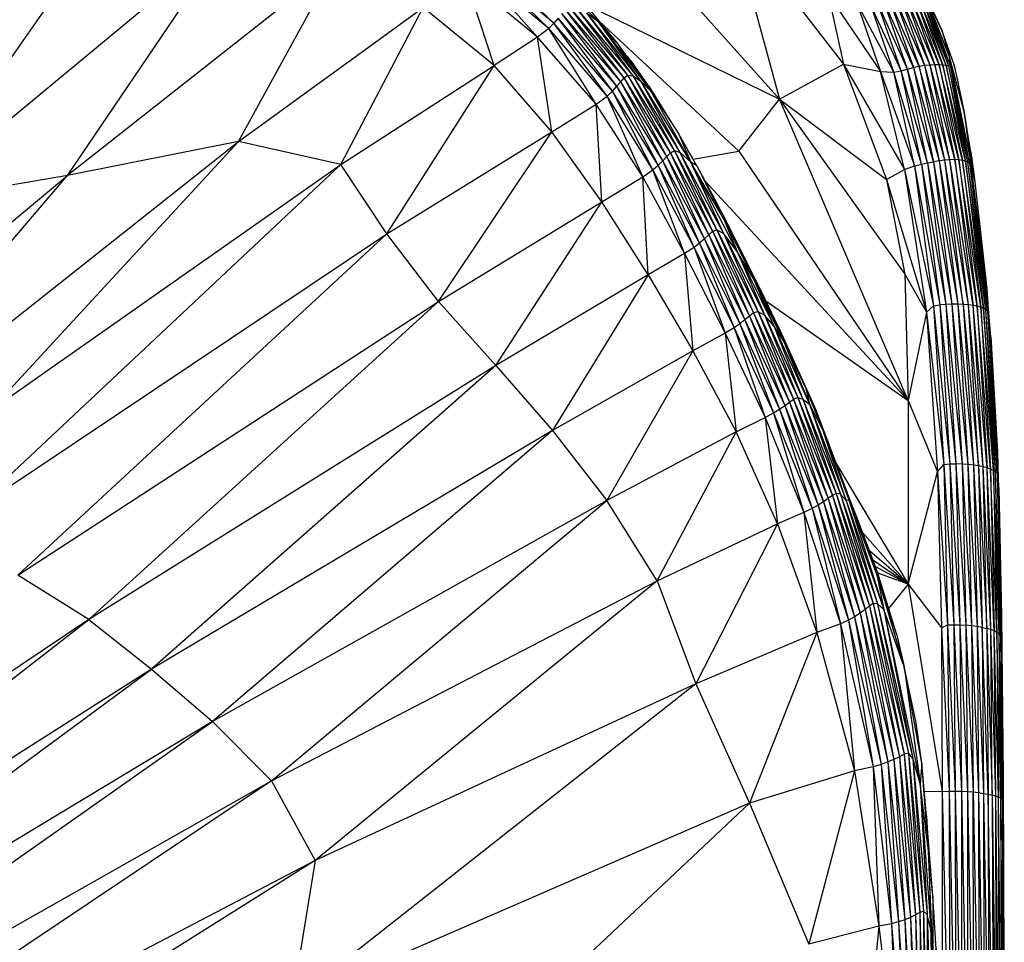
# Paper-space layout '_Superior' of a CAD drawing. Header units: millimetres. Extents: x -50 to 1200, y -1808 to 138.
# Tile 10 of 27: x 350 to 395, y 61 to 103. Entities that reach past the tile are written whole.
import ezdxf

# ---------------------------------------------------------------- set-up
doc = ezdxf.new("R2010")
doc.units = ezdxf.units.MM

psp = doc.layouts.new('_Superior')

# ---------------------------------------------------------------- linework, layer by layer
at = {"color": 7, "linetype": 'Continuous', "lineweight": 25}
for p, q in [((376.811, 108.53), (385.124, 99.245)), ((382.848, 107.578), (385.124, 99.245)), ((382.848, 107.578), (388.049, 100.846)), ((345.323, 94.528), (354.079, 107.026)), ((345.323, 94.528), (359.901, 106.624)), ((352.54, 95.745), (359.901, 106.624)), ((364.819, 105.437), (352.54, 95.745)), ((360.357, 97.304), (364.819, 105.437)), ((374.56, 102.475), (371.469, 105.499)), ((374.798, 102.722), (371.469, 105.499)), ((374.798, 102.722), (371.652, 105.742)), ((374.044, 102.082), (371.242, 105.237)), ((374.56, 102.475), (371.242, 105.237)), ((374.561, 105.08), (376.833, 102.785)), ((372.056, 100.787), (370.738, 104.815)), ((374.044, 102.082), (370.738, 104.815)), ((391.584, 104.485), (392.903, 101.179)), ((392.569, 102.355), (391.584, 104.485)), ((391.753, 104.145), (392.569, 102.355)), ((376.149, 103.646), (385.124, 99.245)), ((387.345, 104.053), (389.735, 100.512)), ((387.345, 104.053), (388.049, 100.846)), ((388.658, 103.655), (389.735, 100.512)), ((390.355, 100.487), (388.658, 103.655)), ((390.695, 100.548), (389.605, 103.657)), ((390.977, 100.624), (389.605, 103.657)), ((390.977, 100.624), (389.875, 103.758)), ((391.25, 100.69), (389.875, 103.758)), ((390.141, 103.837), (391.25, 100.69)), ((391.516, 100.742), (390.141, 103.837)), ((390.399, 103.902), (391.516, 100.742)), ((391.77, 100.781), (390.399, 103.902)), ((391.77, 100.781), (390.647, 103.953)), ((392.009, 100.807), (390.647, 103.953)), ((392.009, 100.807), (390.879, 103.99)), ((392.229, 100.82), (390.879, 103.99)), ((391.093, 104.013), (392.229, 100.82)), ((392.427, 100.819), (391.093, 104.013)), ((391.285, 104.022), (392.427, 100.819)), ((392.6, 100.805), (391.285, 104.022)), ((391.454, 104.018), (392.6, 100.805)), ((392.747, 100.78), (391.454, 104.018)), ((392.747, 100.78), (391.598, 104.001)), ((392.866, 100.749), (391.598, 104.001)), ((392.866, 100.749), (391.709, 103.987)), ((392.946, 100.771), (391.709, 103.987)), ((392.946, 100.771), (391.751, 104.062)), ((392.903, 101.179), (391.751, 104.062)), ((360.357, 97.304), (368.821, 103.434)), ((365.054, 96.262), (368.821, 103.434)), ((372.056, 100.787), (368.821, 103.434)), ((377.853, 100.043), (375.312, 103.368)), ((378.011, 100.226), (375.312, 103.368)), ((378.011, 100.226), (375.485, 103.505)), ((378.18, 100.344), (375.485, 103.505)), ((378.18, 100.344), (375.772, 103.503)), ((378.427, 100.309), (375.772, 103.503)), ((378.427, 100.309), (376.31, 103.201)), ((376.31, 103.201), (376.833, 102.785)), ((378.794, 100.049), (376.31, 103.201)), ((376.403, 103.375), (377.752, 101.734)), ((390.355, 100.487), (389.298, 103.544)), ((390.695, 100.548), (389.298, 103.544)), ((374.991, 102.954), (374.798, 102.722)), ((377.472, 99.616), (374.991, 102.954)), ((377.676, 99.835), (374.991, 102.954)), ((377.676, 99.835), (375.16, 103.173)), ((377.853, 100.043), (375.16, 103.173)), ((378.794, 100.049), (376.833, 102.785)), ((376.833, 102.785), (379.25, 99.589)), ((376.833, 102.785), (377.752, 101.734)), ((376.866, 102.812), (383.263, 96.867)), ((374.56, 102.475), (374.044, 102.082)), ((374.798, 102.722), (374.56, 102.475)), ((376.729, 99.024), (374.56, 102.475)), ((377.228, 99.385), (374.56, 102.475)), ((377.228, 99.385), (374.798, 102.722)), ((377.472, 99.616), (374.798, 102.722)), ((393.105, 100.859), (392.569, 102.355)), ((392.569, 102.355), (392.903, 101.179)), ((374.044, 102.082), (372.056, 100.787)), ((374.701, 97.754), (374.044, 102.082)), ((376.729, 99.024), (374.044, 102.082)), ((379.25, 99.589), (377.752, 101.734)), ((379.14, 99.846), (377.752, 101.734)), ((378.151, 101.192), (378.418, 100.857)), ((393.846, 96.578), (392.903, 101.179)), ((393.556, 98.726), (392.903, 101.179)), ((392.903, 101.179), (392.946, 100.771)), ((365.054, 96.262), (372.056, 100.787)), ((367.153, 93.077), (372.056, 100.787)), ((374.701, 97.754), (372.056, 100.787)), ((379.14, 99.846), (378.418, 100.857)), ((385.124, 99.245), (388.049, 100.846)), ((388.049, 100.846), (390.017, 95.565)), ((388.049, 100.846), (390.844, 96.031)), ((388.049, 100.846), (389.735, 100.512)), ((390.844, 96.031), (389.735, 100.512)), ((389.735, 100.512), (391.303, 96.187)), ((389.735, 100.512), (390.355, 100.487)), ((390.355, 100.487), (390.695, 100.548)), ((391.303, 96.187), (390.355, 100.487)), ((391.613, 96.266), (390.355, 100.487)), ((390.695, 100.548), (390.977, 100.624)), ((391.613, 96.266), (390.695, 100.548)), ((391.894, 96.331), (390.695, 100.548)), ((390.977, 100.624), (391.25, 100.69)), ((391.894, 96.331), (390.977, 100.624)), ((392.168, 96.385), (390.977, 100.624)), ((391.516, 100.742), (391.25, 100.69)), ((391.25, 100.69), (392.168, 96.385)), ((391.25, 100.69), (392.434, 96.428)), ((391.77, 100.781), (391.516, 100.742)), ((391.516, 100.742), (392.434, 96.428)), ((392.686, 96.458), (391.516, 100.742)), ((392.009, 100.807), (391.77, 100.781)), ((392.686, 96.458), (391.77, 100.781)), ((392.922, 96.474), (391.77, 100.781)), ((392.229, 100.82), (392.009, 100.807)), ((392.922, 96.474), (392.009, 100.807)), ((393.137, 96.477), (392.009, 100.807)), ((392.229, 100.82), (393.137, 96.477)), ((393.328, 96.467), (392.229, 100.82)), ((392.427, 100.819), (392.229, 100.82)), ((392.427, 100.819), (393.328, 96.467)), ((393.493, 96.444), (392.427, 100.819)), ((392.6, 100.805), (392.427, 100.819)), ((392.6, 100.805), (393.493, 96.444)), ((393.63, 96.409), (392.6, 100.805)), ((392.747, 100.78), (392.6, 100.805)), ((392.747, 100.78), (393.63, 96.409)), ((393.739, 96.364), (392.747, 100.78)), ((392.866, 100.749), (392.747, 100.78)), ((392.946, 100.771), (392.866, 100.749)), ((393.739, 96.364), (392.866, 100.749)), ((393.818, 96.331), (392.866, 100.749)), ((393.818, 96.331), (392.946, 100.771)), ((393.846, 96.578), (392.946, 100.771)), ((393.105, 100.859), (393.556, 98.726)), ((393.272, 100.199), (393.105, 100.859)), ((377.676, 99.835), (377.853, 100.043)), ((377.853, 100.043), (378.011, 100.226)), ((379.784, 96.425), (377.853, 100.043)), ((379.972, 96.621), (377.853, 100.043)), ((378.011, 100.226), (378.18, 100.344)), ((379.972, 96.621), (378.011, 100.226)), ((380.139, 96.793), (378.011, 100.226)), ((378.18, 100.344), (378.427, 100.309)), ((380.139, 96.793), (378.18, 100.344)), ((380.315, 96.893), (378.18, 100.344)), ((380.315, 96.893), (378.427, 100.309)), ((378.427, 100.309), (378.794, 100.049)), ((380.573, 96.81), (378.427, 100.309)), ((380.573, 96.81), (378.794, 100.049)), ((378.794, 100.049), (379.25, 99.589)), ((381.062, 96.359), (378.794, 100.049)), ((393.438, 99.284), (393.272, 100.199)), ((377.228, 99.385), (377.472, 99.616)), ((377.472, 99.616), (377.676, 99.835)), ((379.323, 96.005), (377.472, 99.616)), ((379.571, 96.22), (377.472, 99.616)), ((379.571, 96.22), (377.676, 99.835)), ((379.784, 96.425), (377.676, 99.835)), ((379.14, 99.846), (380.158, 98.189)), ((381.062, 96.359), (379.25, 99.589)), ((379.25, 99.589), (380.512, 97.644)), ((376.729, 99.024), (377.228, 99.385)), ((378.859, 95.686), (377.228, 99.385)), ((379.323, 96.005), (377.228, 99.385)), ((383.263, 96.867), (385.124, 99.245)), ((391.006, 85.462), (385.124, 99.245)), ((385.124, 99.245), (390.854, 91.235)), ((385.124, 99.245), (390.017, 95.565)), ((374.701, 97.754), (376.729, 99.024)), ((376.985, 94.544), (376.729, 99.024)), ((378.859, 95.686), (376.729, 99.024)), ((393.556, 98.726), (393.846, 96.578)), ((393.556, 98.726), (394.043, 95.586)), ((393.879, 96.841), (393.556, 98.726)), ((367.153, 93.077), (374.701, 97.754)), ((369.511, 89.981), (374.701, 97.754)), ((376.985, 94.544), (374.701, 97.754)), ((380.512, 97.644), (381.062, 96.359)), ((381.335, 96.198), (380.512, 97.644)), ((340.121, 81.276), (360.357, 97.304)), ((348.968, 84.972), (360.357, 97.304)), ((360.357, 97.304), (352.54, 95.745)), ((365.054, 96.262), (360.357, 97.304)), ((380.139, 96.793), (380.315, 96.893)), ((380.315, 96.893), (380.573, 96.81)), ((382.063, 93.193), (380.315, 96.893)), ((382.258, 93.264), (380.315, 96.893)), ((381.069, 96.676), (380.931, 96.907)), ((379.571, 96.22), (379.784, 96.425)), ((379.784, 96.425), (379.972, 96.621)), ((381.464, 92.658), (379.784, 96.425)), ((381.687, 92.85), (379.784, 96.425)), ((379.972, 96.621), (380.139, 96.793)), ((381.687, 92.85), (379.972, 96.621)), ((381.885, 93.034), (379.972, 96.621)), ((381.885, 93.034), (380.139, 96.793)), ((382.063, 93.193), (380.139, 96.793)), ((382.258, 93.264), (380.573, 96.81)), ((380.573, 96.81), (381.062, 96.359)), ((382.57, 93.082), (380.573, 96.81)), ((381.069, 96.676), (381.143, 96.536)), ((381.069, 96.676), (381.158, 96.509)), ((381.163, 96.501), (383.263, 96.867)), ((383.263, 96.867), (391.006, 85.462)), ((392.434, 96.428), (392.168, 96.385)), ((392.686, 96.458), (392.434, 96.428)), ((392.434, 96.428), (393.278, 89.865)), ((392.434, 96.428), (393.531, 89.855)), ((392.922, 96.474), (392.686, 96.458)), ((393.531, 89.855), (392.686, 96.458)), ((393.767, 89.836), (392.686, 96.458)), ((393.137, 96.477), (392.922, 96.474)), ((393.767, 89.836), (392.922, 96.474)), ((393.98, 89.806), (392.922, 96.474)), ((393.137, 96.477), (393.98, 89.806)), ((394.168, 89.767), (393.137, 96.477)), ((393.328, 96.467), (393.137, 96.477)), ((393.328, 96.467), (394.168, 89.767)), ((394.328, 89.72), (393.328, 96.467)), ((393.493, 96.444), (393.328, 96.467)), ((393.493, 96.444), (394.328, 89.72)), ((394.458, 89.666), (393.493, 96.444)), ((393.63, 96.409), (393.493, 96.444)), ((393.846, 96.578), (393.818, 96.331)), ((394.61, 90.565), (393.846, 96.578)), ((394.67, 89.572), (393.846, 96.578)), ((394.043, 95.586), (393.846, 96.578)), ((393.879, 96.841), (394.043, 95.586)), ((348.015, 80.279), (365.054, 96.262)), ((348.968, 84.972), (365.054, 96.262)), ((367.153, 93.077), (365.054, 96.262)), ((378.859, 95.686), (379.323, 96.005)), ((379.323, 96.005), (379.571, 96.22)), ((380.777, 92.18), (379.323, 96.005)), ((381.21, 92.459), (379.323, 96.005)), ((381.21, 92.459), (379.571, 96.22)), ((381.464, 92.658), (379.571, 96.22)), ((382.57, 93.082), (381.062, 96.359)), ((381.335, 96.198), (381.062, 96.359)), ((382.563, 93.78), (381.062, 96.359)), ((383.181, 92.279), (381.062, 96.359)), ((381.335, 96.198), (382.563, 93.78)), ((381.335, 96.198), (382.18, 94.618)), ((390.017, 95.565), (390.844, 96.031)), ((390.844, 96.031), (391.303, 96.187)), ((390.844, 96.031), (391.845, 89.492)), ((390.844, 96.031), (392.163, 89.792)), ((391.303, 96.187), (391.613, 96.266)), ((391.303, 96.187), (392.163, 89.792)), ((391.303, 96.187), (392.451, 89.834)), ((391.613, 96.266), (391.894, 96.331)), ((391.613, 96.266), (392.451, 89.834)), ((391.613, 96.266), (392.733, 89.854)), ((391.894, 96.331), (392.168, 96.385)), ((391.894, 96.331), (392.733, 89.854)), ((391.894, 96.331), (393.01, 89.865)), ((392.168, 96.385), (393.01, 89.865)), ((392.168, 96.385), (393.278, 89.865)), ((393.63, 96.409), (394.458, 89.666)), ((394.56, 89.605), (393.63, 96.409)), ((393.739, 96.364), (393.63, 96.409)), ((394.56, 89.605), (393.739, 96.364)), ((394.632, 89.542), (393.739, 96.364)), ((393.739, 96.364), (393.818, 96.331)), ((393.818, 96.331), (394.632, 89.542)), ((393.818, 96.331), (394.67, 89.572)), ((333.257, 79.746), (352.54, 95.745)), ((340.121, 81.276), (352.54, 95.745)), ((352.54, 95.745), (345.323, 94.528)), ((376.985, 94.544), (378.859, 95.686)), ((380.777, 92.18), (378.859, 95.686)), ((379.104, 91.202), (378.859, 95.686)), ((390.017, 95.565), (390.854, 91.235)), ((390.017, 95.565), (391.845, 89.492)), ((394.043, 95.586), (394.61, 90.565)), ((381.7, 95.515), (391.006, 85.462)), ((369.511, 89.981), (376.985, 94.544)), ((372.135, 87.061), (376.985, 94.544)), ((379.104, 91.202), (376.985, 94.544)), ((382.563, 93.78), (382.18, 94.618)), ((383.976, 90.997), (382.18, 94.618)), ((382.18, 94.618), (382.753, 93.476)), ((382.396, 94.188), (382.522, 93.95)), ((382.753, 93.476), (382.522, 93.95)), ((382.522, 93.95), (384.431, 90.155)), ((382.563, 93.78), (383.181, 92.279)), ((382.563, 93.78), (383.923, 91.059)), ((382.563, 93.78), (383.976, 90.997)), ((382.753, 93.476), (383.976, 90.997)), ((385.068, 88.813), (382.753, 93.476)), ((384.431, 90.155), (382.753, 93.476)), ((348.015, 80.279), (367.153, 93.077)), ((350.273, 77.463), (367.153, 93.077)), ((369.511, 89.981), (367.153, 93.077)), ((381.687, 92.85), (381.464, 92.658)), ((381.885, 93.034), (381.687, 92.85)), ((381.687, 92.85), (383.31, 88.967)), ((381.687, 92.85), (383.541, 89.146)), ((382.063, 93.193), (381.885, 93.034)), ((381.885, 93.034), (383.541, 89.146)), ((381.885, 93.034), (383.747, 89.318)), ((382.258, 93.264), (382.063, 93.193)), ((382.063, 93.193), (383.747, 89.318)), ((382.063, 93.193), (383.935, 89.464)), ((382.57, 93.082), (382.258, 93.264)), ((382.258, 93.264), (383.935, 89.464)), ((382.258, 93.264), (384.141, 89.517)), ((382.57, 93.082), (384.141, 89.517)), ((383.181, 92.279), (382.57, 93.082)), ((382.57, 93.082), (384.442, 89.34)), ((381.21, 92.459), (380.777, 92.18)), ((381.464, 92.658), (381.21, 92.459)), ((381.21, 92.459), (382.641, 88.542)), ((381.21, 92.459), (383.048, 88.784)), ((381.464, 92.658), (383.048, 88.784)), ((381.464, 92.658), (383.31, 88.967)), ((380.777, 92.18), (379.104, 91.202)), ((380.777, 92.18), (381.156, 87.723)), ((380.777, 92.18), (382.641, 88.542)), ((383.181, 92.279), (384.442, 89.34)), ((383.923, 91.059), (383.181, 92.279)), ((383.181, 92.279), (384.861, 88.866)), ((379.104, 91.202), (372.135, 87.061)), ((379.104, 91.202), (374.734, 84.075)), ((379.104, 91.202), (381.156, 87.723)), ((383.923, 91.059), (384.861, 88.866)), ((383.976, 90.997), (383.923, 91.059)), ((385.291, 88.217), (383.923, 91.059)), ((390.854, 91.235), (391.006, 85.462)), ((390.854, 91.235), (391.845, 89.492)), ((383.976, 90.997), (385.291, 88.217)), ((385.068, 88.813), (383.976, 90.997)), ((394.61, 90.565), (395.092, 83.105)), ((394.67, 89.572), (394.61, 90.565)), ((394.793, 88.364), (394.61, 90.565)), ((385.068, 88.813), (384.431, 90.155)), ((350.273, 77.463), (369.511, 89.981)), ((353.522, 75.425), (369.511, 89.981)), ((372.135, 87.061), (369.511, 89.981)), ((384.496, 90.018), (391.006, 85.462)), ((391.845, 89.492), (392.163, 89.792)), ((392.163, 89.792), (392.451, 89.834)), ((392.163, 89.792), (392.635, 82.532)), ((392.163, 89.792), (392.917, 82.55)), ((392.733, 89.854), (392.451, 89.834)), ((392.451, 89.834), (392.917, 82.55)), ((392.451, 89.834), (393.197, 82.552)), ((393.01, 89.865), (392.733, 89.854)), ((392.733, 89.854), (393.197, 82.552)), ((392.733, 89.854), (393.473, 82.544)), ((393.01, 89.865), (393.473, 82.544)), ((393.01, 89.865), (393.739, 82.528)), ((393.278, 89.865), (393.01, 89.865)), ((393.278, 89.865), (393.739, 82.528)), ((393.278, 89.865), (393.991, 82.503)), ((393.531, 89.855), (393.278, 89.865)), ((393.531, 89.855), (394.225, 82.469)), ((393.531, 89.855), (393.991, 82.503)), ((393.767, 89.836), (393.531, 89.855)), ((394.225, 82.469), (393.767, 89.836)), ((394.436, 82.426), (393.767, 89.836)), ((393.98, 89.806), (393.767, 89.836)), ((394.436, 82.426), (393.98, 89.806)), ((394.621, 82.376), (393.98, 89.806)), ((394.168, 89.767), (393.98, 89.806)), ((394.168, 89.767), (394.621, 82.376)), ((394.779, 82.32), (394.168, 89.767)), ((394.328, 89.72), (394.168, 89.767)), ((394.328, 89.72), (394.779, 82.32)), ((394.907, 82.258), (394.328, 89.72)), ((394.458, 89.666), (394.328, 89.72)), ((394.458, 89.666), (394.907, 82.258)), ((395.006, 82.192), (394.458, 89.666)), ((394.56, 89.605), (394.458, 89.666)), ((383.747, 89.318), (383.541, 89.146)), ((383.935, 89.464), (383.747, 89.318)), ((383.747, 89.318), (385.36, 85.22)), ((383.747, 89.318), (385.573, 85.381)), ((384.141, 89.517), (383.935, 89.464)), ((383.935, 89.464), (385.573, 85.381)), ((383.935, 89.464), (385.764, 85.521)), ((384.442, 89.34), (384.141, 89.517)), ((384.141, 89.517), (385.764, 85.521)), ((384.141, 89.517), (385.958, 85.592)), ((384.442, 89.34), (385.958, 85.592)), ((384.861, 88.866), (384.442, 89.34)), ((384.442, 89.34), (386.192, 85.523)), ((391.845, 89.492), (391.006, 85.462)), ((391.845, 89.492), (392.354, 82.196)), ((391.845, 89.492), (392.635, 82.532)), ((395.006, 82.192), (394.56, 89.605)), ((395.076, 82.123), (394.56, 89.605)), ((394.632, 89.542), (394.56, 89.605)), ((394.632, 89.542), (394.67, 89.572)), ((394.632, 89.542), (395.076, 82.123)), ((394.632, 89.542), (395.116, 82.085)), ((395.116, 82.085), (394.67, 89.572)), ((394.67, 89.572), (395.092, 83.105)), ((383.048, 88.784), (382.641, 88.542)), ((383.31, 88.967), (383.048, 88.784)), ((383.048, 88.784), (384.463, 84.679)), ((383.048, 88.784), (384.853, 84.885)), ((383.541, 89.146), (383.31, 88.967)), ((383.31, 88.967), (384.853, 84.885)), ((383.31, 88.967), (385.121, 85.053)), ((383.541, 89.146), (385.121, 85.053)), ((383.541, 89.146), (385.36, 85.22)), ((384.861, 88.866), (386.192, 85.523)), ((385.291, 88.217), (384.861, 88.866)), ((384.861, 88.866), (386.494, 85.291)), ((385.812, 87.114), (385.068, 88.813)), ((385.068, 88.813), (386.774, 85.06)), ((385.068, 88.813), (386.299, 86.113)), ((382.641, 88.542), (381.156, 87.723)), ((382.641, 88.542), (383.145, 84.016)), ((382.641, 88.542), (384.463, 84.679)), ((394.793, 88.364), (395.092, 83.105)), ((385.291, 88.217), (386.494, 85.291)), ((386.312, 86.054), (385.291, 88.217)), ((381.156, 87.723), (374.734, 84.075)), ((381.156, 87.723), (377.226, 80.875)), ((381.156, 87.723), (383.145, 84.016)), ((372.135, 87.061), (353.522, 75.425)), ((372.135, 87.061), (356.377, 73.156)), ((372.135, 87.061), (374.734, 84.075)), ((386.299, 86.113), (386.774, 85.06)), ((386.312, 86.054), (386.494, 85.291)), ((386.312, 86.054), (387.116, 84.06)), ((385.121, 85.053), (385.36, 85.22)), ((385.36, 85.22), (385.573, 85.381)), ((385.36, 85.22), (386.887, 80.661)), ((385.36, 85.22), (387.133, 80.816)), ((385.573, 85.381), (385.764, 85.521)), ((385.573, 85.381), (387.133, 80.816)), ((385.573, 85.381), (387.351, 80.969)), ((385.764, 85.521), (385.958, 85.592)), ((385.764, 85.521), (387.351, 80.969)), ((385.764, 85.521), (387.542, 81.107)), ((385.958, 85.592), (386.192, 85.523)), ((385.958, 85.592), (387.542, 81.107)), ((385.958, 85.592), (387.717, 81.2)), ((386.192, 85.523), (387.717, 81.2)), ((386.192, 85.523), (386.494, 85.291)), ((386.192, 85.523), (387.911, 81.172)), ((386.494, 85.291), (387.911, 81.172)), ((386.494, 85.291), (388.176, 80.884)), ((386.494, 85.291), (387.116, 84.06)), ((386.774, 85.06), (386.605, 85.327)), ((391.006, 85.462), (391.014, 77.044)), ((391.006, 85.462), (392.354, 82.196)), ((384.463, 84.679), (384.853, 84.885)), ((384.853, 84.885), (385.121, 85.053)), ((384.853, 84.885), (386.237, 80.335)), ((384.853, 84.885), (386.613, 80.508)), ((385.121, 85.053), (386.613, 80.508)), ((385.121, 85.053), (386.887, 80.661)), ((386.774, 85.06), (388.207, 81.272)), ((383.145, 84.016), (384.463, 84.679)), ((384.463, 84.679), (385.03, 79.814)), ((384.463, 84.679), (386.237, 80.335)), ((374.734, 84.075), (356.377, 73.156)), ((374.734, 84.075), (359.174, 70.76)), ((374.734, 84.075), (377.226, 80.875)), ((383.145, 84.016), (377.226, 80.875)), ((379.519, 77.197), (383.145, 84.016)), ((385.03, 79.814), (383.145, 84.016)), ((388.176, 80.884), (387.116, 84.06)), ((387.116, 84.06), (388.294, 80.909)), ((387.412, 83.269), (388.207, 81.272)), ((388.658, 80.112), (387.481, 83.084)), ((395.151, 81.479), (395.092, 83.105)), ((395.092, 83.105), (395.278, 75.606)), ((395.116, 82.085), (395.092, 83.105)), ((387.713, 82.577), (391.014, 77.044)), ((392.354, 82.196), (392.635, 82.532)), ((392.635, 82.532), (392.917, 82.55)), ((392.635, 82.532), (392.815, 75.184)), ((392.635, 82.532), (393.095, 75.19)), ((392.917, 82.55), (393.197, 82.552)), ((392.917, 82.55), (393.095, 75.19)), ((392.917, 82.55), (393.374, 75.183)), ((393.197, 82.552), (393.374, 75.183)), ((393.197, 82.552), (393.649, 75.168)), ((393.473, 82.544), (393.197, 82.552)), ((393.473, 82.544), (393.649, 75.168)), ((393.473, 82.544), (393.914, 75.145)), ((393.739, 82.528), (393.473, 82.544)), ((393.739, 82.528), (393.914, 75.145)), ((393.739, 82.528), (394.164, 75.113)), ((393.991, 82.503), (393.739, 82.528)), ((393.991, 82.503), (394.164, 75.113)), ((393.991, 82.503), (394.396, 75.073)), ((394.225, 82.469), (393.991, 82.503)), ((394.225, 82.469), (394.396, 75.073)), ((394.225, 82.469), (394.605, 75.025)), ((394.436, 82.426), (394.225, 82.469)), ((391.014, 77.044), (392.354, 82.196)), ((392.354, 82.196), (392.539, 75.05)), ((392.354, 82.196), (392.815, 75.184)), ((394.605, 75.025), (394.436, 82.426)), ((394.789, 74.97), (394.436, 82.426)), ((394.621, 82.376), (394.436, 82.426)), ((394.789, 74.97), (394.621, 82.376)), ((394.945, 74.91), (394.621, 82.376)), ((394.779, 82.32), (394.621, 82.376)), ((394.779, 82.32), (394.945, 74.91)), ((395.072, 74.845), (394.779, 82.32)), ((394.907, 82.258), (394.779, 82.32)), ((394.907, 82.258), (395.072, 74.845)), ((395.168, 74.776), (394.907, 82.258)), ((395.006, 82.192), (394.907, 82.258)), ((395.168, 74.776), (395.006, 82.192)), ((395.236, 74.705), (395.006, 82.192)), ((395.076, 82.123), (395.006, 82.192)), ((395.076, 82.123), (395.236, 74.705)), ((395.076, 82.123), (395.276, 74.653)), ((395.076, 82.123), (395.116, 82.085)), ((395.116, 82.085), (395.278, 75.606)), ((395.276, 74.653), (395.116, 82.085)), ((387.542, 81.107), (387.351, 80.969)), ((387.717, 81.2), (387.542, 81.107)), ((387.542, 81.107), (389.042, 75.884)), ((387.542, 81.107), (389.239, 76.044)), ((387.911, 81.172), (387.717, 81.2)), ((387.717, 81.2), (389.239, 76.044)), ((387.717, 81.2), (389.413, 76.165)), ((388.176, 80.884), (387.911, 81.172)), ((387.911, 81.172), (389.413, 76.165)), ((387.911, 81.172), (389.609, 76.146)), ((388.658, 80.112), (388.207, 81.272)), ((395.151, 81.479), (395.278, 75.606)), ((377.226, 80.875), (359.174, 70.76)), ((361.867, 68.048), (377.226, 80.875)), ((379.519, 77.197), (377.226, 80.875)), ((386.887, 80.661), (386.613, 80.508)), ((387.133, 80.816), (386.887, 80.661)), ((386.887, 80.661), (388.272, 75.398)), ((386.887, 80.661), (388.557, 75.556)), ((387.351, 80.969), (387.133, 80.816)), ((387.133, 80.816), (388.557, 75.556)), ((387.133, 80.816), (388.814, 75.719)), ((387.351, 80.969), (388.814, 75.719)), ((387.351, 80.969), (389.042, 75.884)), ((388.294, 80.909), (388.176, 80.884)), ((388.176, 80.884), (389.609, 76.146)), ((388.176, 80.884), (389.899, 75.892)), ((388.294, 80.909), (389.899, 75.892)), ((388.658, 80.112), (388.294, 80.909)), ((389.582, 77.499), (388.294, 80.909)), ((386.237, 80.335), (385.03, 79.814)), ((386.613, 80.508), (386.237, 80.335)), ((386.237, 80.335), (386.833, 74.84)), ((386.237, 80.335), (387.909, 75.239)), ((386.613, 80.508), (387.909, 75.239)), ((386.613, 80.508), (388.272, 75.398)), ((379.519, 77.197), (385.03, 79.814)), ((385.03, 79.814), (381.292, 72.484)), ((385.03, 79.814), (386.833, 74.84)), ((389.582, 77.499), (388.658, 80.112)), ((389.61, 77.596), (388.658, 80.112)), ((388.921, 79.416), (391.014, 77.044)), ((391.014, 77.044), (389.238, 78.579)), ((389.398, 78.156), (391.014, 77.044)), ((389.508, 77.864), (391.014, 77.044)), ((389.61, 77.596), (389.582, 77.499)), ((389.582, 77.499), (389.899, 75.892)), ((389.582, 77.499), (390.818, 73.264)), ((390.467, 74.771), (389.582, 77.499)), ((390.467, 74.771), (389.61, 77.596)), ((391.014, 77.044), (389.624, 77.549)), ((353.522, 75.425), (350.273, 77.463)), ((361.867, 68.048), (379.519, 77.197)), ((379.519, 77.197), (363.873, 64.407)), ((379.519, 77.197), (381.292, 72.484)), ((391.014, 77.044), (390.112, 75.94)), ((391.014, 77.044), (392.539, 75.05)), ((391.014, 77.044), (392.562, 67.566)), ((389.413, 76.165), (389.239, 76.044)), ((389.609, 76.146), (389.413, 76.165)), ((389.413, 76.165), (390.826, 69.263)), ((389.413, 76.165), (391.016, 69.312)), ((389.899, 75.892), (389.609, 76.146)), ((389.609, 76.146), (391.016, 69.312)), ((389.609, 76.146), (391.227, 69.068)), ((388.814, 75.719), (388.557, 75.556)), ((389.042, 75.884), (388.814, 75.719)), ((388.814, 75.719), (390.078, 68.911)), ((388.814, 75.719), (390.358, 69.029)), ((389.239, 76.044), (389.042, 75.884)), ((389.042, 75.884), (390.358, 69.029)), ((389.042, 75.884), (390.609, 69.15)), ((389.239, 76.044), (390.609, 69.15)), ((389.239, 76.044), (390.826, 69.263)), ((389.899, 75.892), (391.227, 69.068)), ((390.818, 73.264), (389.899, 75.892)), ((389.899, 75.892), (391.561, 67.928)), ((353.522, 75.425), (321.863, 54.274)), ((323.792, 52.422), (353.522, 75.425)), ((353.522, 75.425), (356.377, 73.156)), ((388.272, 75.398), (387.909, 75.239)), ((388.557, 75.556), (388.272, 75.398)), ((388.272, 75.398), (389.413, 68.696)), ((388.272, 75.398), (389.771, 68.799)), ((388.557, 75.556), (389.771, 68.799)), ((388.557, 75.556), (390.078, 68.911)), ((395.276, 74.653), (395.278, 75.606)), ((395.278, 75.606), (395.359, 68.198)), ((395.301, 74.044), (395.278, 75.606)), ((386.833, 74.84), (381.292, 72.484)), ((386.833, 74.84), (383.745, 67.024)), ((387.909, 75.239), (386.833, 74.84)), ((386.833, 74.84), (388.554, 68.506)), ((387.909, 75.239), (388.554, 68.506)), ((387.909, 75.239), (389.413, 68.696)), ((392.539, 75.05), (392.815, 75.184)), ((392.539, 75.05), (392.562, 67.566)), ((392.539, 75.05), (392.884, 67.574)), ((392.815, 75.184), (393.095, 75.19)), ((392.815, 75.184), (392.884, 67.574)), ((392.815, 75.184), (393.164, 67.577)), ((393.095, 75.19), (393.164, 67.577)), ((393.095, 75.19), (393.443, 67.572)), ((393.095, 75.19), (393.374, 75.183)), ((393.374, 75.183), (393.443, 67.572)), ((393.374, 75.183), (393.717, 67.56)), ((393.374, 75.183), (393.649, 75.168)), ((393.649, 75.168), (393.717, 67.56)), ((393.649, 75.168), (393.981, 67.54)), ((393.914, 75.145), (393.649, 75.168)), ((393.914, 75.145), (393.981, 67.54)), ((393.914, 75.145), (394.23, 67.512)), ((394.164, 75.113), (393.914, 75.145)), ((394.164, 75.113), (394.23, 67.512)), ((394.164, 75.113), (394.461, 67.477)), ((394.396, 75.073), (394.164, 75.113)), ((394.396, 75.073), (394.461, 67.477)), ((394.671, 67.436), (394.396, 75.073)), ((394.396, 75.073), (394.605, 75.025)), ((394.605, 75.025), (394.671, 67.436)), ((394.605, 75.025), (394.856, 67.391)), ((394.789, 74.97), (394.605, 75.025)), ((394.856, 67.391), (394.789, 74.97)), ((395.014, 67.343), (394.789, 74.97)), ((394.945, 74.91), (394.789, 74.97)), ((395.014, 67.343), (394.945, 74.91)), ((395.144, 67.295), (394.945, 74.91)), ((395.072, 74.845), (394.945, 74.91)), ((395.072, 74.845), (395.144, 67.295)), ((395.246, 67.249), (395.072, 74.845)), ((395.168, 74.776), (395.072, 74.845)), ((390.467, 74.771), (390.818, 73.264)), ((395.246, 67.249), (395.168, 74.776)), ((395.317, 67.205), (395.168, 74.776)), ((395.236, 74.705), (395.168, 74.776)), ((395.236, 74.705), (395.317, 67.205)), ((395.236, 74.705), (395.36, 67.181)), ((395.236, 74.705), (395.276, 74.653)), ((395.276, 74.653), (395.359, 68.198)), ((395.36, 67.181), (395.276, 74.653)), ((395.301, 74.044), (395.359, 68.198)), ((356.377, 73.156), (323.792, 52.422)), ((325.977, 50.748), (356.377, 73.156)), ((356.377, 73.156), (359.174, 70.76)), ((390.818, 73.264), (391.561, 67.928)), ((391.36, 70.778), (390.818, 73.264)), ((391.627, 68.855), (390.818, 73.264)), ((381.292, 72.484), (362.811, 57.935)), ((381.292, 72.484), (363.873, 64.407)), ((381.292, 72.484), (383.745, 67.024)), ((359.174, 70.76), (325.977, 50.748)), ((328.194, 48.967), (359.174, 70.76)), ((361.867, 68.048), (359.174, 70.76)), ((391.627, 68.855), (391.36, 70.778)), ((390.358, 69.029), (390.078, 68.911)), ((390.609, 69.15), (390.358, 69.029)), ((390.358, 69.029), (390.849, 61.694)), ((390.358, 69.029), (391.111, 61.8)), ((390.826, 69.263), (390.609, 69.15)), ((390.609, 69.15), (391.111, 61.8)), ((390.609, 69.15), (391.344, 61.912)), ((391.016, 69.312), (390.826, 69.263)), ((390.826, 69.263), (391.344, 61.912)), ((390.826, 69.263), (391.543, 62.022)), ((391.227, 69.068), (391.016, 69.312)), ((391.016, 69.312), (391.543, 62.022)), ((391.016, 69.312), (391.712, 62.083)), ((391.561, 67.928), (391.227, 69.068)), ((391.227, 69.068), (391.712, 62.083)), ((391.227, 69.068), (391.877, 61.925)), ((388.554, 68.506), (383.745, 67.024)), ((388.554, 68.506), (386.459, 60.57)), ((389.413, 68.696), (388.554, 68.506)), ((388.554, 68.506), (389.66, 61.4)), ((389.771, 68.799), (389.413, 68.696)), ((389.413, 68.696), (389.66, 61.4)), ((389.413, 68.696), (390.24, 61.502)), ((390.078, 68.911), (389.771, 68.799)), ((389.771, 68.799), (390.24, 61.502)), ((389.771, 68.799), (390.561, 61.593)), ((390.078, 68.911), (390.561, 61.593)), ((390.078, 68.911), (390.849, 61.694)), ((391.627, 68.855), (391.561, 67.928)), ((391.933, 64.833), (391.627, 68.855)), ((391.84, 66.438), (391.627, 68.855)), ((328.194, 48.967), (361.867, 68.048)), ((361.867, 68.048), (330.146, 46.78)), ((361.867, 68.048), (363.873, 64.407)), ((395.359, 68.198), (395.395, 56.325)), ((395.36, 67.181), (395.359, 68.198)), ((391.561, 67.928), (391.877, 61.925)), ((391.561, 67.928), (392.041, 61.251)), ((391.933, 64.833), (391.561, 67.928)), ((391.739, 67.579), (392.562, 67.566)), ((392.562, 67.566), (392.884, 67.574)), ((392.562, 67.566), (392.564, 58.073)), ((392.562, 67.566), (392.842, 55.627)), ((392.884, 67.574), (393.164, 67.577)), ((392.884, 67.574), (392.905, 55.069)), ((392.884, 67.574), (393.185, 52.774)), ((393.164, 67.577), (393.185, 52.774)), ((393.164, 67.577), (393.463, 52.785)), ((393.164, 67.577), (393.443, 67.572)), ((393.443, 67.572), (393.463, 52.785)), ((393.443, 67.572), (393.737, 52.79)), ((393.443, 67.572), (393.717, 67.56)), ((393.717, 67.56), (393.737, 52.79)), ((393.717, 67.56), (394.003, 52.793)), ((393.717, 67.56), (393.981, 67.54)), ((394.003, 52.793), (393.981, 67.54)), ((393.981, 67.54), (394.256, 52.791)), ((393.981, 67.54), (394.23, 67.512)), ((394.23, 67.512), (394.256, 52.791)), ((394.23, 67.512), (394.492, 52.784)), ((394.23, 67.512), (394.461, 67.477)), ((394.461, 67.477), (394.492, 52.784)), ((394.461, 67.477), (394.707, 52.772)), ((394.461, 67.477), (394.671, 67.436)), ((394.671, 67.436), (394.707, 52.772)), ((394.897, 52.753), (394.671, 67.436)), ((394.671, 67.436), (394.856, 67.391)), ((394.856, 67.391), (395.061, 52.727)), ((394.856, 67.391), (394.897, 52.753)), ((395.014, 67.343), (394.856, 67.391)), ((395.061, 52.727), (395.014, 67.343)), ((395.194, 52.692), (395.014, 67.343)), ((395.144, 67.295), (395.014, 67.343)), ((395.194, 52.692), (395.144, 67.295)), ((395.297, 52.647), (395.144, 67.295)), ((395.246, 67.249), (395.144, 67.295)), ((395.297, 52.647), (395.246, 67.249)), ((395.368, 52.595), (395.246, 67.249)), ((395.317, 67.205), (395.246, 67.249)), ((395.317, 67.205), (395.368, 52.595)), ((395.317, 67.205), (395.408, 52.545)), ((395.317, 67.205), (395.36, 67.181)), ((395.408, 52.545), (395.36, 67.181)), ((383.745, 67.024), (362.811, 57.935)), ((383.745, 67.024), (371.351, 55.372)), ((383.745, 67.024), (386.459, 60.57)), ((391.84, 66.438), (391.933, 64.833)), ((392.133, 62.769), (391.84, 66.438)), ((391.933, 64.833), (392.041, 61.251)), ((392.133, 62.769), (391.933, 64.833)), ((392.142, 60.096), (391.933, 64.833)), ((363.873, 64.407), (330.146, 46.78)), ((363.873, 64.407), (330.417, 43.409)), ((363.873, 64.407), (362.811, 57.935)), ((392.133, 62.769), (392.142, 60.096)), ((392.435, 58.038), (392.133, 62.769)), ((391.111, 61.8), (390.849, 61.694)), ((391.344, 61.912), (391.111, 61.8)), ((391.111, 61.8), (391.338, 53.664)), ((391.111, 61.8), (391.497, 53.725)), ((391.543, 62.022), (391.344, 61.912)), ((391.344, 61.912), (391.497, 53.725)), ((391.344, 61.912), (391.631, 53.803)), ((391.712, 62.083), (391.543, 62.022)), ((391.543, 62.022), (391.631, 53.803)), ((391.543, 62.022), (391.747, 53.902)), ((391.877, 61.925), (391.712, 62.083)), ((391.712, 62.083), (391.747, 53.902)), ((391.712, 62.083), (391.882, 54.013)), ((392.041, 61.251), (391.877, 61.925)), ((391.877, 61.925), (391.882, 54.013)), ((391.877, 61.925), (392.144, 54.056)), ((389.66, 61.4), (386.459, 60.57)), ((389.66, 61.4), (388.901, 53.315)), ((390.24, 61.502), (389.66, 61.4)), ((389.66, 61.4), (390.611, 53.556)), ((390.561, 61.593), (390.24, 61.502)), ((390.24, 61.502), (390.611, 53.556)), ((390.24, 61.502), (390.936, 53.572)), ((390.849, 61.694), (390.561, 61.593)), ((390.561, 61.593), (390.936, 53.572)), ((390.561, 61.593), (391.153, 53.614)), ((390.849, 61.694), (391.153, 53.614)), ((390.849, 61.694), (391.338, 53.664)), ((392.041, 61.251), (392.144, 54.056)), ((392.142, 60.096), (392.041, 61.251)), ((392.041, 61.251), (392.601, 53.835)), ((393.047, 53.823), (392.265, 60.703))]:
    psp.add_line(p, q, dxfattribs=at)

doc.saveas('drawing.dxf')
